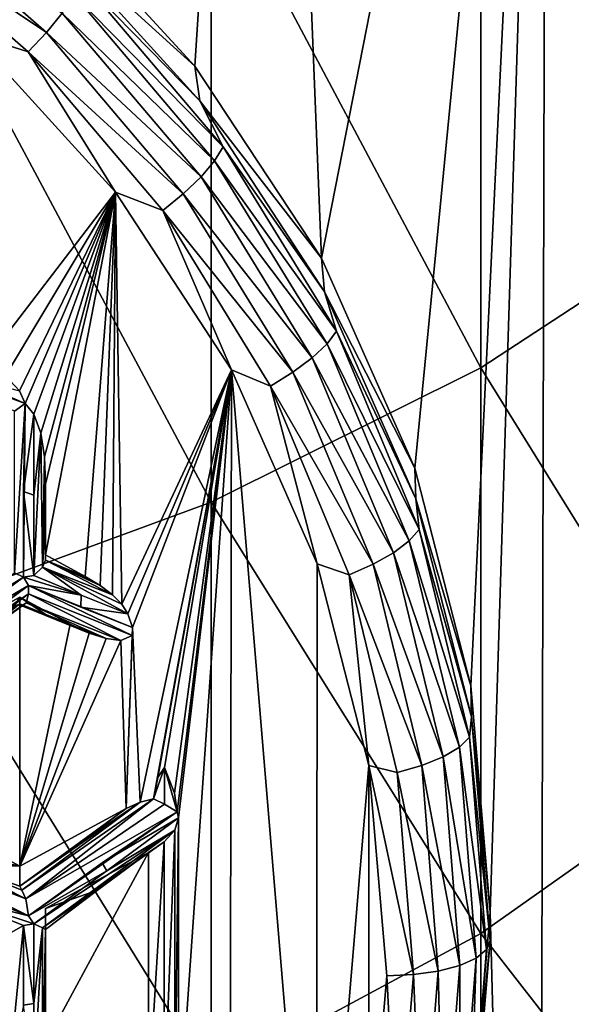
# Model space of a CAD drawing. Header units: metres. Extents: x -22 to 80, y -171 to 22.
# Tile 20 of 77: x 5.07 to 7.74, y -160.45 to -155.69. Entities that reach past the tile are written whole.
import ezdxf

# ---------------------------------------------------------------- set-up
doc = ezdxf.new("R2010")
doc.units = ezdxf.units.M
doc.layers.add('solid_12421142', color=7, linetype='CONTINUOUS')

msp = doc.modelspace()

# ---------------------------------------------------------------- linework, layer by layer
at = {"layer": 'solid_12421142'}
for points in [[(5.921521, -155.910095, 220.006897), (5.161584, -155.082962, 219.705841), (6.274447, -150.388794, 217.997299)], [(6.533837, -156.837906, 220.344589), (5.921521, -155.910095, 220.006897), (6.274447, -150.388794, 217.997299)], [(6.533837, -156.837906, 220.344589), (6.274447, -150.388794, 217.997299), (7.623046, -151.292221, 218.326126)], [(6.985448, -157.853592, 220.714264), (6.533837, -156.837906, 220.344589), (7.623046, -151.292221, 218.326126)], [(7.257203, -158.906937, 221.097656), (6.985448, -157.853592, 220.714264), (7.623046, -151.292221, 218.326126)], [(7.257203, -158.906937, 221.097656), (7.623046, -151.292221, 218.326126), (7.35, -160, 221.495499)], [(7.35, -160, 221.495499), (7.623046, -151.292221, 218.326126), (7.579517, -168.741455, 224.677124)], [(7.579517, -168.741455, 224.677124), (7.623046, -151.292221, 218.326126), (8.766492, -167.700073, 224.298096)], [(8.766492, -167.700073, 224.298096), (7.623046, -151.292221, 218.326126), (8.812758, -152.346863, 218.709976)], [(8.485281, -153.620453, 249.377106), (7.305137, -154.322723, 250.137344), (8.485281, -156.596344, 246.352615)], [(7.305137, -154.322723, 250.137344), (6, -154.914459, 250.777924), (7.305137, -157.367844, 247.042496)], [(7.305137, -154.322723, 250.137344), (7.305137, -157.367844, 247.042496), (8.485281, -156.596344, 246.352615)], [(6, -154.914459, 250.777924), (4.592201, -155.385544, 251.287888), (6, -158.017929, 247.623779)], [(6, -154.914459, 250.777924), (6, -158.017929, 247.623779), (7.305137, -157.367844, 247.042496)], [(4.351275, -155.174774, 218.799484), (4.426566, -155.068985, 218.814072), (5.204419, -155.747208, 219.060928)], [(5.204419, -155.747208, 219.060928), (4.426566, -155.068985, 218.814072), (5.280443, -155.653732, 219.111481)], [(5.197235, -155.253006, 219.342056), (5.161584, -155.082962, 219.705841), (5.921521, -155.910095, 220.006897)], [(5.115899, -155.841446, 219.04213), (4.351275, -155.174774, 218.799484), (5.204419, -155.747208, 219.060928)], [(4.840377, -155.753174, 218.99202), (4.351275, -155.174774, 218.799484), (5.115899, -155.841446, 219.04213)], [(5.946275, -156.077133, 219.642014), (5.197235, -155.253006, 219.342056), (5.921521, -155.910095, 220.006897)], [(5.375442, -155.494186, 219.29213), (5.197235, -155.253006, 219.342056), (5.946275, -156.077133, 219.642014)], [(4.592201, -155.385544, 251.287888), (4.592201, -158.535446, 248.086533), (6, -158.017929, 247.623779)], [(5.338778, -155.567429, 219.190338), (5.375442, -155.494186, 219.29213), (6.058778, -156.299377, 219.58519)], [(6.058778, -156.299377, 219.58519), (5.375442, -155.494186, 219.29213), (5.946275, -156.077133, 219.642014)], [(5.280443, -155.653732, 219.111481), (5.338778, -155.567429, 219.190338), (6.017453, -156.367142, 219.481415)], [(6.017453, -156.367142, 219.481415), (5.338778, -155.567429, 219.190338), (6.058778, -156.299377, 219.58519)], [(5.204419, -155.747208, 219.060928), (5.280443, -155.653732, 219.111481), (5.951702, -156.444702, 219.399368)], [(5.951702, -156.444702, 219.399368), (5.280443, -155.653732, 219.111481), (6.017453, -156.367142, 219.481415)], [(5.537286, -156.51973, 219.271027), (4.840377, -155.753174, 218.99202), (5.115899, -155.841446, 219.04213)], [(4.909812, -157.335709, 219.568008), (4.840377, -155.753174, 218.99202), (5.537286, -156.51973, 219.271027)], [(5.115899, -155.841446, 219.04213), (5.204419, -155.747208, 219.060928), (5.866014, -156.526779, 219.344666)], [(5.866014, -156.526779, 219.344666), (5.204419, -155.747208, 219.060928), (5.951702, -156.444702, 219.399368)], [(5.766241, -156.607773, 219.32106), (5.115899, -155.841446, 219.04213), (5.866014, -156.526779, 219.344666)], [(5.537286, -156.51973, 219.271027), (5.115899, -155.841446, 219.04213), (5.766241, -156.607773, 219.32106)], [(5.946275, -156.077133, 219.642014), (5.921521, -155.910095, 220.006897), (6.533837, -156.837906, 220.344589)], [(6.548898, -157.001221, 219.978363), (5.946275, -156.077133, 219.642014), (6.533837, -156.837906, 220.344589)], [(6.058778, -156.299377, 219.58519), (5.946275, -156.077133, 219.642014), (6.548898, -157.001221, 219.978363)], [(6.017453, -156.367142, 219.481415), (6.058778, -156.299377, 219.58519), (6.606771, -157.191299, 219.909821)], [(6.606771, -157.191299, 219.909821), (6.058778, -156.299377, 219.58519), (6.548898, -157.001221, 219.978363)], [(5.951702, -156.444702, 219.399368), (6.017453, -156.367142, 219.481415), (6.561709, -157.252975, 219.803818)], [(6.561709, -157.252975, 219.803818), (6.017453, -156.367142, 219.481415), (6.606771, -157.191299, 219.909821)], [(5.866014, -156.526779, 219.344666), (5.951702, -156.444702, 219.399368), (6.490011, -157.320862, 219.718262)], [(6.490011, -157.320862, 219.718262), (5.951702, -156.444702, 219.399368), (6.561709, -157.252975, 219.803818)], [(5.005415, -157.406723, 219.593857), (4.909812, -157.335709, 219.568008), (5.537286, -156.51973, 219.271027)], [(5.073706, -157.480133, 219.620575), (5.005415, -157.406723, 219.593857), (5.537286, -156.51973, 219.271027)], [(5.100537, -157.540619, 219.642593), (5.073706, -157.480133, 219.620575), (5.537286, -156.51973, 219.271027)], [(5.142857, -157.592682, 219.661545), (5.100537, -157.540619, 219.642593), (5.537286, -156.51973, 219.271027)], [(5.176364, -157.684967, 219.695129), (5.142857, -157.592682, 219.661545), (5.537286, -156.51973, 219.271027)], [(5.194015, -157.798294, 219.736374), (5.176364, -157.684967, 219.695129), (5.537286, -156.51973, 219.271027)], [(5.2, -157.93103, 219.784698), (5.194015, -157.798294, 219.736374), (5.537286, -156.51973, 219.271027)], [(5.2, -158.273331, 219.909271), (5.2, -157.93103, 219.784698), (5.537286, -156.51973, 219.271027)], [(5.391887, -158.377426, 219.947174), (5.2, -158.273331, 219.909271), (5.537286, -156.51973, 219.271027)], [(5.463876, -158.420959, 219.963013), (5.391887, -158.377426, 219.947174), (5.537286, -156.51973, 219.271027)], [(5.522685, -158.465378, 219.979172), (5.463876, -158.420959, 219.963013), (5.537286, -156.51973, 219.271027)], [(5.568297, -158.51059, 219.995636), (5.522685, -158.465378, 219.979172), (5.537286, -156.51973, 219.271027)], [(6.098598, -157.377609, 219.583267), (5.537286, -156.51973, 219.271027), (5.766241, -156.607773, 219.32106)], [(5.568297, -158.51059, 219.995636), (5.537286, -156.51973, 219.271027), (6.098598, -157.377609, 219.583267)], [(5.766241, -156.607773, 219.32106), (5.866014, -156.526779, 219.344666), (6.396573, -157.39032, 219.658966)], [(6.396573, -157.39032, 219.658966), (5.866014, -156.526779, 219.344666), (6.490011, -157.320862, 219.718262)], [(6.287775, -157.456619, 219.630005), (5.766241, -156.607773, 219.32106), (6.396573, -157.39032, 219.658966)], [(6.098598, -157.377609, 219.583267), (5.766241, -156.607773, 219.32106), (6.287775, -157.456619, 219.630005)], [(8.485281, -156.596344, 246.352615), (7.305137, -157.367844, 247.042496), (8.485281, -159.270538, 243.058365)], [(6.548898, -157.001221, 219.978363), (6.533837, -156.837906, 220.344589), (6.985448, -157.853592, 220.714264)], [(6.990265, -158.002502, 220.342804), (6.548898, -157.001221, 219.978363), (6.985448, -157.853592, 220.714264)], [(6.606771, -157.191299, 219.909821), (6.548898, -157.001221, 219.978363), (6.990265, -158.002502, 220.342804)], [(6.561709, -157.252975, 219.803818), (6.606771, -157.191299, 219.909821), (7.00718, -158.149994, 220.258759)], [(7.00718, -158.149994, 220.258759), (6.606771, -157.191299, 219.909821), (6.990265, -158.002502, 220.342804)], [(5.100537, -157.540619, 219.642593), (4.386555, -157.232513, 219.311188), (4.741401, -157.394257, 219.465805)], [(4.387037, -157.280411, 219.3237), (4.386555, -157.232513, 219.311188), (5.100537, -157.540619, 219.642593)], [(4.387037, -157.280411, 219.3237), (5.100537, -157.540619, 219.642593), (5.05, -157.577332, 219.627014)], [(6.490011, -157.320862, 219.718262), (6.561709, -157.252975, 219.803818), (6.959386, -158.205124, 220.150375)], [(6.959386, -158.205124, 220.150375), (6.561709, -157.252975, 219.803818), (7.00718, -158.149994, 220.258759)], [(6.396573, -157.39032, 219.658966), (6.490011, -157.320862, 219.718262), (6.883343, -158.262604, 220.06102)], [(6.883343, -158.262604, 220.06102), (6.490011, -157.320862, 219.718262), (6.959386, -158.205124, 220.150375)], [(5.597103, -158.557373, 220.012665), (5.568297, -158.51059, 219.995636), (6.098598, -157.377609, 219.583267)], [(5.620459, -158.624756, 220.037186), (5.597103, -158.557373, 220.012665), (6.098598, -157.377609, 219.583267)], [(5.657349, -159.469284, 220.344574), (5.620459, -158.624756, 220.037186), (6.098598, -157.377609, 219.583267)], [(5.721989, -159.452454, 220.33844), (5.657349, -159.469284, 220.344574), (6.098598, -157.377609, 219.583267)], [(5.743266, -159.349854, 220.301102), (5.721989, -159.452454, 220.33844), (6.098598, -157.377609, 219.583267)], [(5.775, -159.301056, 220.28334), (5.743266, -159.349854, 220.301102), (6.098598, -157.377609, 219.583267)], [(5.823529, -159.424301, 220.328201), (5.775, -159.301056, 220.28334), (6.098598, -157.377609, 219.583267)], [(5.836234, -159.514938, 220.361191), (5.823529, -159.424301, 220.328201), (6.098598, -157.377609, 219.583267)], [(5.842832, -159.54509, 220.372162), (5.836234, -159.514938, 220.361191), (6.098598, -157.377609, 219.583267)], [(5.842832, -161.070541, 220.927383), (6.098598, -157.377609, 219.583267), (6.089359, -163.254807, 221.722397)], [(5.842832, -161.070541, 220.927383), (5.842832, -159.54509, 220.372162), (6.098598, -157.377609, 219.583267)], [(7.305137, -157.367844, 247.042496), (6, -158.017929, 247.623779), (7.305137, -160.104263, 243.6716)], [(6.089359, -163.254807, 221.722397), (6.098598, -157.377609, 219.583267), (6.510248, -162.308212, 221.377853)], [(6.513333, -158.315674, 219.924698), (6.098598, -157.377609, 219.583267), (6.287775, -157.456619, 219.630005)], [(6.510248, -162.308212, 221.377853), (6.098598, -157.377609, 219.583267), (6.513333, -158.315674, 219.924698)], [(7.305137, -157.367844, 247.042496), (7.305137, -160.104263, 243.6716), (8.485281, -159.270538, 243.058365)], [(4.741401, -157.394257, 219.465805), (5.073706, -157.480133, 219.620575), (5.100537, -157.540619, 219.642593)], [(6.287775, -157.456619, 219.630005), (6.396573, -157.39032, 219.658966), (6.784242, -158.318512, 219.996811)], [(6.784242, -158.318512, 219.996811), (6.396573, -157.39032, 219.658966), (6.883343, -158.262604, 220.06102)], [(6.66885, -158.369019, 219.962097), (6.287775, -157.456619, 219.630005), (6.784242, -158.318512, 219.996811)], [(6.513333, -158.315674, 219.924698), (6.287775, -157.456619, 219.630005), (6.66885, -158.369019, 219.962097)], [(5.100537, -157.540619, 219.642593), (5.092437, -158.381409, 219.729355), (5.05, -158.359436, 219.716446)], [(5.05, -157.577332, 219.627014), (5.100537, -157.540619, 219.642593), (5.05, -158.359436, 219.716446)], [(5.092437, -157.965927, 219.673782), (5.100537, -157.540619, 219.642593), (5.142857, -157.592682, 219.661545)], [(5.092437, -158.381409, 219.729355), (5.100537, -157.540619, 219.642593), (5.092437, -157.965927, 219.673782)], [(5.092437, -157.965927, 219.673782), (5.142857, -157.592682, 219.661545), (5.142857, -157.983719, 219.699768)], [(5.142857, -157.983719, 219.699768), (5.142857, -157.592682, 219.661545), (5.176364, -157.684967, 219.695129)], [(5.142857, -157.983719, 219.699768), (5.176364, -157.684967, 219.695129), (5.142857, -158.373123, 219.752136)], [(5.184815, -158.332993, 219.783768), (5.142857, -158.373123, 219.752136), (5.176364, -157.684967, 219.695129)], [(5.184815, -158.332993, 219.783768), (5.176364, -157.684967, 219.695129), (5.194015, -157.798294, 219.736374)], [(5.184815, -158.332993, 219.783768), (5.194015, -157.798294, 219.736374), (5.2, -157.93103, 219.784698)], [(6.990265, -158.002502, 220.342804), (6.985448, -157.853592, 220.714264), (7.257203, -158.906937, 221.097656)], [(5.2, -158.11647, 219.807098), (5.184815, -158.332993, 219.783768), (5.2, -157.93103, 219.784698)], [(5.2, -158.11647, 219.807098), (5.2, -157.93103, 219.784698), (5.2, -158.273331, 219.909271)], [(5.092437, -157.965927, 219.673782), (5.142857, -157.983719, 219.699768), (5.142857, -158.373123, 219.752136)], [(5.092437, -158.381409, 219.729355), (5.092437, -157.965927, 219.673782), (5.142857, -158.373123, 219.752136)], [(7.259509, -159.056351, 220.726364), (6.990265, -158.002502, 220.342804), (7.257203, -158.906937, 221.097656)], [(7.00718, -158.149994, 220.258759), (6.990265, -158.002502, 220.342804), (7.259509, -159.056351, 220.726364)], [(6, -158.017929, 247.623779), (4.592201, -158.535446, 248.086533), (6, -160.806763, 244.188309)], [(6, -158.017929, 247.623779), (6, -160.806763, 244.188309), (7.305137, -160.104263, 243.6716)], [(5.2, -158.11647, 219.807098), (5.2, -158.298843, 219.839157), (5.184815, -158.332993, 219.783768)], [(5.2, -158.11647, 219.807098), (5.2, -158.273331, 219.909271), (5.2, -158.298843, 219.839157)], [(6.959386, -158.205124, 220.150375), (7.00718, -158.149994, 220.258759), (7.25106, -159.154053, 220.624207)], [(7.25106, -159.154053, 220.624207), (7.00718, -158.149994, 220.258759), (7.259509, -159.056351, 220.726364)], [(6.883343, -158.262604, 220.06102), (6.959386, -158.205124, 220.150375), (7.201603, -159.202347, 220.513336)], [(7.201603, -159.202347, 220.513336), (6.959386, -158.205124, 220.150375), (7.25106, -159.154053, 220.624207)], [(5.2, -158.298843, 219.839157), (5.2, -158.273331, 219.909271), (5.391887, -158.377426, 219.947174)], [(6.784242, -158.318512, 219.996811), (6.883343, -158.262604, 220.06102), (7.122912, -159.248932, 220.420013)], [(7.122912, -159.248932, 220.420013), (6.883343, -158.262604, 220.06102), (7.201603, -159.202347, 220.513336)], [(5.184815, -158.332993, 219.783768), (5.371094, -158.466949, 219.879608), (5.142857, -158.373123, 219.752136)], [(5.184815, -158.332993, 219.783768), (5.2, -158.298843, 219.839157), (5.522685, -158.465378, 219.979172)], [(5.184815, -158.332993, 219.783768), (5.522685, -158.465378, 219.979172), (5.568297, -158.51059, 219.995636)], [(5.184815, -158.332993, 219.783768), (5.568297, -158.51059, 219.995636), (5.597103, -158.557373, 220.012665)], [(5.184815, -158.332993, 219.783768), (5.597103, -158.557373, 220.012665), (5.371094, -158.466949, 219.879608)], [(5.2, -158.298843, 219.839157), (5.391887, -158.377426, 219.947174), (5.296114, -158.338425, 219.892654)], [(5.2, -158.298843, 219.839157), (5.463876, -158.420959, 219.963013), (5.522685, -158.465378, 219.979172)], [(5.2, -158.298843, 219.839157), (5.296114, -158.338425, 219.892654), (5.463876, -158.420959, 219.963013)], [(5.296114, -158.338425, 219.892654), (5.391887, -158.377426, 219.947174), (5.463876, -158.420959, 219.963013)], [(6.510248, -162.308212, 221.377853), (6.513333, -158.315674, 219.924698), (6.763525, -159.291824, 220.279984)], [(6.763525, -159.291824, 220.279984), (6.513333, -158.315674, 219.924698), (6.66885, -158.369019, 219.962097)], [(6.66885, -158.369019, 219.962097), (6.784242, -158.318512, 219.996811), (7.020362, -159.290634, 220.350632)], [(7.020362, -159.290634, 220.350632), (6.784242, -158.318512, 219.996811), (7.122912, -159.248932, 220.420013)], [(5.05, -158.359436, 219.716446), (5.092437, -158.381409, 219.729355), (4.375859, -158.821823, 219.515991)], [(4.375859, -158.821823, 219.515991), (5.092437, -158.381409, 219.729355), (4.742684, -158.638855, 219.612427)], [(4.742684, -158.638855, 219.612427), (5.092437, -158.381409, 219.729355), (5.117647, -158.421249, 219.747528)], [(5.092437, -158.381409, 219.729355), (5.142857, -158.373123, 219.752136), (5.371094, -158.466949, 219.879608)], [(5.092437, -158.381409, 219.729355), (5.371094, -158.466949, 219.879608), (5.117647, -158.421249, 219.747528)], [(6.900955, -159.324615, 220.309906), (6.66885, -158.369019, 219.962097), (7.020362, -159.290634, 220.350632)], [(6.763525, -159.291824, 220.279984), (6.66885, -158.369019, 219.962097), (6.900955, -159.324615, 220.309906)], [(5.117647, -158.421249, 219.747528), (4.411765, -158.934448, 219.529129), (4.767903, -158.678711, 219.630554)], [(5.117144, -158.460648, 219.761169), (4.411765, -158.934448, 219.529129), (5.117647, -158.421249, 219.747528)], [(4.742684, -158.638855, 219.612427), (5.117647, -158.421249, 219.747528), (4.767903, -158.678711, 219.630554)], [(5.117144, -158.460648, 219.761169), (5.117647, -158.421249, 219.747528), (5.618917, -158.663376, 220.051239)], [(5.370426, -158.525101, 219.888947), (5.620459, -158.624756, 220.037186), (5.117647, -158.421249, 219.747528)], [(5.117647, -158.421249, 219.747528), (5.620459, -158.624756, 220.037186), (5.618917, -158.663376, 220.051239)], [(5.371094, -158.466949, 219.879608), (5.370426, -158.525101, 219.888947), (5.117647, -158.421249, 219.747528)], [(4.457271, -158.957916, 219.570511), (4.411765, -158.934448, 219.529129), (5.117144, -158.460648, 219.761169)], [(4.457271, -158.957916, 219.570511), (5.117144, -158.460648, 219.761169), (5.105259, -158.505508, 219.801544)], [(4.475, -159.453323, 220.33876), (4.475, -158.802292, 220.101807), (5.075, -158.476776, 219.983322)], [(5.075, -158.509354, 219.893814), (5.075, -158.476776, 219.983322), (4.475, -158.802292, 220.101807)], [(5.075, -159.778854, 220.457245), (4.475, -159.453323, 220.33876), (5.075, -158.476776, 219.983322)], [(5.075, -159.778854, 220.457245), (5.075, -158.476776, 219.983322), (5.318183, -158.608704, 220.031342)], [(5.196867, -158.559509, 219.961746), (5.318183, -158.608704, 220.031342), (5.075, -158.476776, 219.983322)], [(5.196867, -158.559509, 219.961746), (5.075, -158.476776, 219.983322), (5.075, -158.509354, 219.893814)], [(5.105259, -158.505508, 219.801544), (5.117144, -158.460648, 219.761169), (5.564095, -158.686234, 220.05957)], [(5.117144, -158.460648, 219.761169), (5.618917, -158.663376, 220.051239), (5.564095, -158.686234, 220.05957)], [(5.371094, -158.466949, 219.879608), (5.597103, -158.557373, 220.012665), (5.370426, -158.525101, 219.888947)], [(4.475, -158.973282, 219.632019), (4.457271, -158.957916, 219.570511), (5.105259, -158.505508, 219.801544)], [(4.475, -158.973282, 219.632019), (5.105259, -158.505508, 219.801544), (5.084314, -158.51886, 219.851974)], [(4.781987, -158.741119, 219.751678), (5.075, -158.509354, 219.893814), (4.475, -158.802292, 220.101807)], [(4.475, -158.973282, 219.632019), (5.084314, -158.51886, 219.851974), (4.781987, -158.741119, 219.751678)], [(4.781987, -158.741119, 219.751678), (5.084314, -158.51886, 219.851974), (5.075, -158.509354, 219.893814)], [(5.196867, -158.559509, 219.961746), (5.075, -158.509354, 219.893814), (5.084314, -158.51886, 219.851974)], [(5.105259, -158.505508, 219.801544), (5.491948, -158.677902, 220.056534), (5.084314, -158.51886, 219.851974)], [(5.084314, -158.51886, 219.851974), (5.491948, -158.677902, 220.056534), (5.409798, -158.651733, 220.047012)], [(5.084314, -158.51886, 219.851974), (5.409798, -158.651733, 220.047012), (5.318183, -158.608704, 220.031342)], [(5.196867, -158.559509, 219.961746), (5.084314, -158.51886, 219.851974), (5.318183, -158.608704, 220.031342)], [(5.105259, -158.505508, 219.801544), (5.564095, -158.686234, 220.05957), (5.491948, -158.677902, 220.056534)], [(5.370426, -158.525101, 219.888947), (5.597103, -158.557373, 220.012665), (5.620459, -158.624756, 220.037186)], [(4.592201, -158.535446, 248.086533), (4.592201, -161.366028, 244.599655), (6, -160.806763, 244.188309)], [(5.075, -159.778854, 220.457245), (5.318183, -158.608704, 220.031342), (5.409798, -158.651733, 220.047012)], [(5.589948, -159.499481, 220.35556), (5.618917, -158.663376, 220.051239), (5.620459, -158.624756, 220.037186)], [(5.657349, -159.469284, 220.344574), (5.589948, -159.499481, 220.35556), (5.620459, -158.624756, 220.037186)], [(5.075, -159.778854, 220.457245), (5.409798, -158.651733, 220.047012), (5.491948, -158.677902, 220.056534)], [(5.589948, -159.499481, 220.35556), (5.564095, -158.686234, 220.05957), (5.618917, -158.663376, 220.051239)], [(5.075, -159.778854, 220.457245), (5.491948, -158.677902, 220.056534), (5.564095, -158.686234, 220.05957)], [(5.589948, -159.499481, 220.35556), (5.075, -159.778854, 220.457245), (5.564095, -158.686234, 220.05957)], [(7.259509, -159.056351, 220.726364), (7.257203, -158.906937, 221.097656), (7.35, -160, 221.495499)], [(7.25106, -159.154053, 220.624207), (7.259509, -159.056351, 220.726364), (7.35, -160.13681, 221.119614)], [(7.259509, -159.056351, 220.726364), (7.35, -160, 221.495499), (7.35, -160.13681, 221.119614)], [(7.201603, -159.202347, 220.513336), (7.25106, -159.154053, 220.624207), (7.332963, -160.181076, 220.998016)], [(7.332963, -160.181076, 220.998016), (7.25106, -159.154053, 220.624207), (7.35, -160.13681, 221.119614)], [(7.122912, -159.248932, 220.420013), (7.201603, -159.202347, 220.513336), (7.282947, -160.222351, 220.884583)], [(7.282947, -160.222351, 220.884583), (7.201603, -159.202347, 220.513336), (7.332963, -160.181076, 220.998016)], [(6.510248, -162.308212, 221.377853), (6.763525, -159.291824, 220.279984), (6.763516, -161.326523, 221.020554)], [(6.763516, -161.326523, 221.020554), (6.763525, -159.291824, 220.279984), (6.85, -160.307816, 220.64978)], [(6.763525, -159.291824, 220.279984), (6.900955, -159.324615, 220.309906), (6.978904, -160.302032, 220.665649)], [(6.85, -160.307816, 220.64978), (6.763525, -159.291824, 220.279984), (6.978904, -160.302032, 220.665649)], [(6.900955, -159.324615, 220.309906), (7.020362, -159.290634, 220.350632), (7.09966, -160.284973, 220.71254)], [(7.020362, -159.290634, 220.350632), (7.122912, -159.248932, 220.420013), (7.203368, -160.257797, 220.787216)], [(7.09966, -160.284973, 220.71254), (7.020362, -159.290634, 220.350632), (7.203368, -160.257797, 220.787216)], [(7.203368, -160.257797, 220.787216), (7.122912, -159.248932, 220.420013), (7.282947, -160.222351, 220.884583)], [(8.485281, -159.270538, 243.058365), (7.305137, -160.104263, 243.6716), (8.485281, -161.618729, 239.524323)], [(5.721989, -159.452454, 220.33844), (5.743266, -159.349854, 220.301102), (5.775, -159.301056, 220.28334)], [(5.775, -159.47879, 220.329803), (5.721989, -159.452454, 220.33844), (5.775, -159.301056, 220.28334)], [(5.836234, -159.514938, 220.361191), (5.775, -159.301056, 220.28334), (5.823529, -159.424301, 220.328201)], [(5.836234, -159.514938, 220.361191), (5.775, -159.47879, 220.329803), (5.775, -159.301056, 220.28334)], [(6.978904, -160.302032, 220.665649), (6.900955, -159.324615, 220.309906), (7.09966, -160.284973, 220.71254)], [(4.475, -159.646912, 219.806885), (4.475, -159.453323, 220.33876), (5.075, -159.778854, 220.457245)], [(5.075, -159.874374, 220.194809), (5.334171, -159.687424, 220.27092), (5.657349, -159.469284, 220.344574)], [(5.084104, -159.894073, 220.156021), (5.075, -159.874374, 220.194809), (5.657349, -159.469284, 220.344574)], [(5.084104, -159.894073, 220.156021), (5.657349, -159.469284, 220.344574), (5.721989, -159.452454, 220.33844)], [(5.10477, -159.936417, 220.124756), (5.084104, -159.894073, 220.156021), (5.721989, -159.452454, 220.33844)], [(5.10477, -159.936417, 220.124756), (5.721989, -159.452454, 220.33844), (5.775, -159.47879, 220.329803)], [(5.10477, -159.936417, 220.124756), (5.775, -159.47879, 220.329803), (5.836234, -159.514938, 220.361191)], [(5.334171, -159.687424, 220.27092), (5.589948, -159.499481, 220.35556), (5.657349, -159.469284, 220.344574)], [(5.075, -159.874374, 220.194809), (5.075, -159.778854, 220.457245), (5.589948, -159.499481, 220.35556)], [(5.075, -159.874374, 220.194809), (5.589948, -159.499481, 220.35556), (5.334171, -159.687424, 220.27092)], [(5.10477, -159.936417, 220.124756), (5.836234, -159.514938, 220.361191), (5.117647, -160.018799, 220.124619)], [(5.117647, -160.018799, 220.124619), (5.836234, -159.514938, 220.361191), (5.473739, -159.761993, 220.229065)], [(5.473739, -159.761993, 220.229065), (5.836234, -159.514938, 220.361191), (5.842832, -159.54509, 220.372162)], [(5.473739, -159.761993, 220.229065), (5.842832, -159.54509, 220.372162), (5.496282, -159.801422, 220.252914)], [(5.496282, -159.801422, 220.252914), (5.842832, -159.54509, 220.372162), (5.825492, -159.60379, 220.393524)], [(5.82549, -161.011841, 220.906021), (5.825492, -159.60379, 220.393524), (5.842832, -159.54509, 220.372162)], [(5.842832, -161.070541, 220.927383), (5.82549, -161.011841, 220.906021), (5.842832, -159.54509, 220.372162)], [(5.496282, -159.801422, 220.252914), (5.825492, -159.60379, 220.393524), (5.142857, -160.056335, 220.149139)], [(5.185001, -160.075638, 220.194977), (5.142857, -160.056335, 220.149139), (5.825492, -159.60379, 220.393524)], [(5.185001, -160.075638, 220.194977), (5.825492, -159.60379, 220.393524), (5.773995, -159.660507, 220.414169)], [(5.773996, -160.955124, 220.885376), (5.773995, -159.660507, 220.414169), (5.825492, -159.60379, 220.393524)], [(5.82549, -161.011841, 220.906021), (5.773996, -160.955124, 220.885376), (5.825492, -159.60379, 220.393524)], [(4.45817, -159.688583, 219.747147), (4.475, -159.646912, 219.806885), (5.10477, -159.936417, 220.124756)], [(4.781254, -159.773361, 219.976456), (4.475, -159.646912, 219.806885), (5.075, -159.778854, 220.457245)], [(4.781254, -159.773361, 219.976456), (5.10477, -159.936417, 220.124756), (4.475, -159.646912, 219.806885)], [(5.185001, -160.075638, 220.194977), (5.773995, -159.660507, 220.414169), (5.697046, -159.712631, 220.433151)], [(5.697046, -160.903, 220.866409), (5.697046, -159.712631, 220.433151), (5.773995, -159.660507, 220.414169)], [(5.773996, -160.955124, 220.885376), (5.697046, -160.903, 220.866409), (5.773995, -159.660507, 220.414169)], [(4.45817, -159.688583, 219.747147), (5.117647, -160.018799, 220.124619), (4.767251, -159.87944, 219.916)], [(4.45817, -159.688583, 219.747147), (5.10477, -159.936417, 220.124756), (5.117647, -160.018799, 220.124619)], [(5.185001, -160.075638, 220.194977), (5.697046, -159.712631, 220.433151), (5.450102, -159.893967, 220.351791)], [(5.2, -160.633331, 220.76825), (5.2, -159.9823, 220.531296), (5.697046, -159.712631, 220.433151)], [(5.450102, -159.893967, 220.351791), (5.697046, -159.712631, 220.433151), (5.2, -159.9823, 220.531296)], [(5.697046, -160.903, 220.866409), (5.2, -160.633331, 220.76825), (5.697046, -159.712631, 220.433151)], [(5.117647, -160.018799, 220.124619), (5.473739, -159.761993, 220.229065), (5.496282, -159.801422, 220.252914)], [(4.781254, -159.773361, 219.976456), (5.075, -159.778854, 220.457245), (5.075, -159.874374, 220.194809)], [(4.781254, -159.773361, 219.976456), (5.075, -159.874374, 220.194809), (5.084104, -159.894073, 220.156021)], [(4.781254, -159.773361, 219.976456), (5.084104, -159.894073, 220.156021), (5.10477, -159.936417, 220.124756)], [(5.117647, -160.018799, 220.124619), (5.496282, -159.801422, 220.252914), (5.142857, -160.056335, 220.149139)], [(4.742032, -159.925049, 219.918335), (4.767251, -159.87944, 219.916), (5.117647, -160.018799, 220.124619)], [(5.185001, -160.075638, 220.194977), (5.450102, -159.893967, 220.351791), (5.2, -160.083572, 220.253036)], [(5.450102, -159.893967, 220.351791), (5.2, -159.9823, 220.531296), (5.2, -160.083572, 220.253036)], [(4.742032, -159.925049, 219.918335), (5.117647, -160.018799, 220.124619), (5.142857, -160.056335, 220.149139)], [(5.092437, -160.064468, 220.126785), (4.742032, -159.925049, 219.918335), (5.142857, -160.056335, 220.149139)], [(5.022354, -160.10466, 220.134003), (4.742032, -159.925049, 219.918335), (5.092437, -160.064468, 220.126785)], [(5.2, -160.083572, 220.253036), (5.2, -159.9823, 220.531296), (5.2, -160.633331, 220.76825)], [(7.257213, -161.090149, 221.892288), (7.35, -160, 221.495499), (7.579517, -168.741455, 224.677124)], [(7.35, -160.13681, 221.119614), (7.35, -160, 221.495499), (7.257213, -161.090149, 221.892288)], [(5.022301, -160.795074, 220.385269), (5.092437, -160.064468, 220.126785), (5.092437, -160.450058, 220.258987)], [(5.022354, -160.10466, 220.134003), (5.092437, -160.064468, 220.126785), (5.022301, -160.795074, 220.385269)], [(5.092437, -160.064468, 220.126785), (5.142857, -160.056335, 220.149139), (5.142857, -160.441925, 220.281326)], [(5.092437, -160.450058, 220.258987), (5.092437, -160.064468, 220.126785), (5.142857, -160.441925, 220.281326)], [(5.185001, -160.075638, 220.194977), (5.142857, -160.441925, 220.281326), (5.142857, -160.056335, 220.149139)], [(5.185001, -160.075638, 220.194977), (5.142857, -160.822266, 220.427917), (5.142857, -160.441925, 220.281326)], [(5.185001, -160.075638, 220.194977), (5.184358, -160.779373, 220.449829), (5.142857, -160.822266, 220.427917)], [(5.185001, -160.075638, 220.194977), (5.2, -160.083572, 220.253036), (5.184358, -160.779373, 220.449829)], [(5.2, -160.411011, 220.366241), (5.184358, -160.779373, 220.449829), (5.2, -160.083572, 220.253036)], [(5.2, -160.411011, 220.366241), (5.2, -160.083572, 220.253036), (5.2, -160.633331, 220.76825)], [(7.305137, -160.104263, 243.6716), (6, -160.806763, 244.188309), (7.305137, -162.50708, 240.055328)], [(7.259509, -161.217255, 221.512878), (7.35, -160.13681, 221.119614), (7.257213, -161.090149, 221.892288)], [(7.332963, -160.181076, 220.998016), (7.35, -160.13681, 221.119614), (7.259509, -161.217255, 221.512878)], [(7.305137, -160.104263, 243.6716), (7.305137, -162.50708, 240.055328), (8.485281, -161.618729, 239.524323)], [(7.25106, -161.208084, 221.371811), (7.332963, -160.181076, 220.998016), (7.259509, -161.217255, 221.512878)], [(7.25106, -161.208084, 221.371811), (7.282947, -160.222351, 220.884583), (7.332963, -160.181076, 220.998016)], [(7.201603, -161.242355, 221.255844), (7.203368, -160.257797, 220.787216), (7.282947, -160.222351, 220.884583)], [(7.201603, -161.242355, 221.255844), (7.282947, -160.222351, 220.884583), (7.25106, -161.208084, 221.371811)], [(7.020362, -161.279312, 221.074448), (6.978904, -160.302032, 220.665649), (7.09966, -160.284973, 220.71254)], [(7.020362, -161.279312, 221.074448), (7.09966, -160.284973, 220.71254), (7.122912, -161.266647, 221.154404)], [(7.122912, -161.266647, 221.154404), (7.09966, -160.284973, 220.71254), (7.203368, -160.257797, 220.787216)], [(7.122912, -161.266647, 221.154404), (7.203368, -160.257797, 220.787216), (7.201603, -161.242355, 221.255844)], [(6.763516, -161.326523, 221.020554), (6.85, -160.307816, 220.64978), (6.900955, -161.279465, 221.021408)], [(6.900955, -161.279465, 221.021408), (6.85, -160.307816, 220.64978), (6.978904, -160.302032, 220.665649)], [(6.900955, -161.279465, 221.021408), (6.978904, -160.302032, 220.665649), (7.020362, -161.279312, 221.074448)], [(5.2, -160.411011, 220.366241), (5.2, -160.725388, 220.515335), (5.184358, -160.779373, 220.449829)], [(5.2, -160.411011, 220.366241), (5.2, -160.633331, 220.76825), (5.2, -160.725388, 220.515335)], [(5.092437, -160.450058, 220.258987), (5.142857, -160.441925, 220.281326), (5.142857, -160.822266, 220.427917)]]:
    msp.add_3dface(points, dxfattribs=at)

doc.saveas('drawing.dxf')
